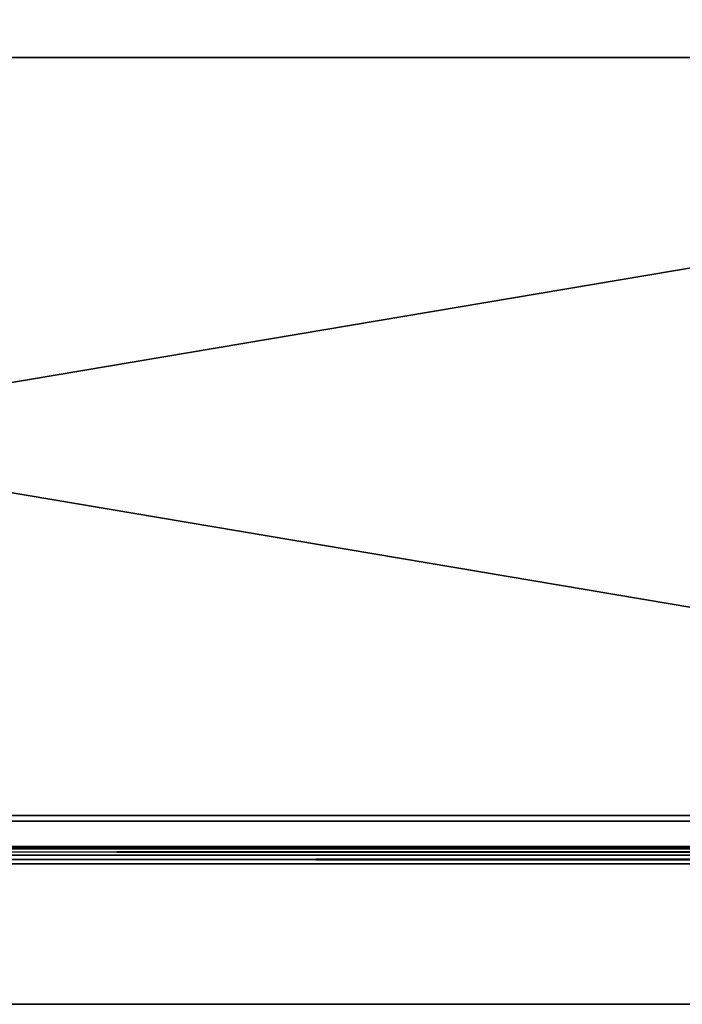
# Model space of a CAD drawing. Header units: millimetres. Extents: x -135 to 135, y -112 to 29.
# Tile 21 of 41: x 5 to 16, y -2 to 13. Entities that reach past the tile are written whole.
import ezdxf

# ---------------------------------------------------------------- set-up
doc = ezdxf.new("R2010")
doc.units = ezdxf.units.MM
doc.header["$LTSCALE"] = 101.851852
for name, color, linetype in [('1', 7, 'CONTINUOUS'), ('108', 7, 'CONTINUOUS'), ('110', 7, 'CONTINUOUS'), ('112', 7, 'CONTINUOUS'), ('2', 7, 'CONTINUOUS'), ('20', 7, 'CONTINUOUS'), ('21', 7, 'CONTINUOUS'), ('22', 7, 'CONTINUOUS'), ('26', 7, 'CONTINUOUS'), ('99', 7, 'CONTINUOUS')]:
    doc.layers.add(name, color=color, linetype=linetype)

msp = doc.modelspace()

# ---------------------------------------------------------------- linework, layer by layer
at = {"layer": '1', "color": 7, "linetype": 'Continuous', "true_color": 0xf5f5f5}
for points in [[(-129.824, 0, 60.506), (129.824, 0, 60.506), (-31.5, 0, 60), (-129.824, 0, 60.506)], [(31.133, 0, -60), (-129.824, 0, -60.506), (30.3, 0, -60), (31.133, 0, -60)], [(-129.824, 0, -60.506), (23.633, 0, -60), (30.3, 0, -60), (-129.824, 0, -60.506)], [(23.633, 0, -60), (-129.824, 0, -60.506), (22.8, 0, -60), (23.633, 0, -60)], [(-129.824, 0, -60.506), (18.8, 0, -60), (22.8, 0, -60), (-129.824, 0, -60.506)], [(18.8, 0, -60), (-129.824, 0, -60.506), (12.8, 0, -60), (18.8, 0, -60)], [(-129.824, 0, -60.506), (9.133, 0, -60), (12.8, 0, -60), (-129.824, 0, -60.506)], [(9.133, 0, -60), (-129.824, 0, -60.506), (7.633, 0, -60), (9.133, 0, -60)], [(-129.824, 0, -60.506), (3.633, 0, -60), (7.633, 0, -60), (-129.824, 0, -60.506)], [(129.824, 0, -60.506), (-129.824, 0, -60.506), (31.133, 0, -60), (129.824, 0, -60.506)], [(-35.455, 0, -51.077), (35.455, 0, -51.077), (-31.033, 0, -52), (-35.455, 0, -51.077)], [(35.455, 0, 51.077), (-35.455, 0, 51.077), (31.333, 0, 52), (35.455, 0, 51.077)], [(5.667, 0, 52), (-35.455, 0, 51.077), (4.833, 0, 52), (5.667, 0, 52)], [(-35.455, 0, 51.077), (5.667, 0, 52), (12.333, 0, 52), (-35.455, 0, 51.077)], [(13.667, 0, 52), (-35.455, 0, 51.077), (12.333, 0, 52), (13.667, 0, 52)], [(-35.455, 0, 51.077), (13.667, 0, 52), (17.667, 0, 52), (-35.455, 0, 51.077)], [(-35.455, 0, 51.077), (21.667, 0, 52), (25.333, 0, 52), (-35.455, 0, 51.077)], [(31.333, 0, 52), (-35.455, 0, 51.077), (25.333, 0, 52), (31.333, 0, 52)], [(21.667, 0, 52), (-35.455, 0, 51.077), (17.667, 0, 52), (21.667, 0, 52)], [(129.824, 0, 60.506), (-30.5, 0, 60), (-31.5, 0, 60), (129.824, 0, 60.506)], [(-31.033, 0, -52), (35.455, 0, -51.077), (-30.033, 0, -52), (-31.033, 0, -52)], [(-30.5, 0, 60), (129.824, 0, 60.506), (-29.167, 0, 60), (-30.5, 0, 60)], [(-30.033, 0, -52), (35.455, 0, -51.077), (-23.367, 0, -52), (-30.033, 0, -52)], [(129.824, 0, 60.506), (-28.167, 0, 60), (-29.167, 0, 60), (129.824, 0, 60.506)], [(-28.167, 0, 60), (129.824, 0, 60.506), (-24, 0, 60), (-28.167, 0, 60)], [(-24, 0, 60), (129.824, 0, 60.506), (-22.5, 0, 60), (-24, 0, 60)], [(-23.367, 0, -52), (35.455, 0, -51.077), (-22.033, 0, -52), (-23.367, 0, -52)], [(-22.5, 0, 60), (129.824, 0, 60.506), (-18.5, 0, 60), (-22.5, 0, 60)], [(-22.033, 0, -52), (35.455, 0, -51.077), (-21.2, 0, -52.17), (-22.033, 0, -52)], [(-21.2, 0, -52.17), (35.455, 0, -51.077), (-10.033, 0, -52), (-21.2, 0, -52.17)], [(-18.5, 0, 60), (129.824, 0, 60.506), (-17, 0, 60), (-18.5, 0, 60)], [(-17, 0, 60), (129.824, 0, 60.506), (-13.333, 0, 60), (-17, 0, 60)], [(-13.333, 0, 60), (129.824, 0, 60.506), (-12.333, 0, 60), (-13.333, 0, 60)], [(-12.333, 0, 60), (129.824, 0, 60.506), (-7.667, 0, 60), (-12.333, 0, 60)], [(-10.033, 0, -52), (35.455, 0, -51.077), (-9.033, 0, -52), (-10.033, 0, -52)], [(35.455, 0, -51.077), (-4.867, 0, -52), (-9.033, 0, -52), (35.455, 0, -51.077)], [(-7.667, 0, 60), (129.824, 0, 60.506), (-6.667, 0, 60), (-7.667, 0, 60)], [(-6.667, 0, 60), (129.824, 0, 60.506), (-3, 0, 60), (-6.667, 0, 60)], [(-4.867, 0, -52), (35.455, 0, -51.077), (-3.7, 0, -52), (-4.867, 0, -52)], [(-3.7, 0, -52), (35.455, 0, -51.077), (-2.367, 0, -52), (-3.7, 0, -52)], [(-3, 0, 60), (129.824, 0, 60.506), (-1.667, 0, 60), (-3, 0, 60)], [(-2.367, 0, -52), (35.455, 0, -51.077), (3.633, 0, -52), (-2.367, 0, -52)], [(-1.667, 0, 60), (129.824, 0, 60.506), (4.5, 0, 60), (-1.667, 0, 60)], [(6.133, 0, -52.511), (3.633, 0, -53.021), (6.8, 0, -52.17), (6.133, 0, -52.511)], [(5.467, 0, -53.191), (3.633, 0, -53.021), (6.133, 0, -52.511), (5.467, 0, -53.191)], [(5.133, 0, -53.872), (3.633, 0, -53.021), (5.467, 0, -53.191), (5.133, 0, -53.872)], [(3.633, 0, -53.021), (3.633, 0, -52), (6.8, 0, -52.17), (3.633, 0, -53.021)], [(7.633, 0, -60), (3.633, 0, -60), (6.8, 0, -59.83), (7.633, 0, -60)], [(6.8, 0, -52.17), (3.633, 0, -52), (7.633, 0, -52), (6.8, 0, -52.17)], [(5.467, 0, -58.809), (3.633, 0, -60), (5.133, 0, -58.128), (5.467, 0, -58.809)], [(6.133, 0, -59.489), (3.633, 0, -60), (5.467, 0, -58.809), (6.133, 0, -59.489)], [(6.8, 0, -59.83), (3.633, 0, -60), (6.133, 0, -59.489), (6.8, 0, -59.83)], [(3.633, 0, -52), (35.455, 0, -51.077), (7.633, 0, -52), (3.633, 0, -52)], [(4.5, 0, 60), (129.824, 0, 60.506), (5.833, 0, 60), (4.5, 0, 60)], [(5.833, 0, 58.979), (4.833, 0, 56.426), (4.5, 0, 58.979), (5.833, 0, 58.979)], [(4.833, 0, 53.021), (5.833, 0, 55.404), (5.833, 0, 53.021), (4.833, 0, 53.021)], [(5.833, 0, 56.426), (4.833, 0, 56.426), (5.833, 0, 58.979), (5.833, 0, 56.426)], [(4.833, 0, 55.404), (5.833, 0, 55.404), (4.833, 0, 53.021), (4.833, 0, 55.404)], [(5.667, 0, 52), (6.5, 0, 52.17), (12.333, 0, 52), (5.667, 0, 52)], [(5.833, 0, 60), (129.824, 0, 60.506), (9.667, 0, 60), (5.833, 0, 60)], [(5.833, 0, 53.021), (6.667, 0, 55.574), (6.333, 0, 53.191), (5.833, 0, 53.021)], [(6.667, 0, 59.83), (5.833, 0, 60), (9.667, 0, 60), (6.667, 0, 59.83)], [(5.833, 0, 55.404), (6.667, 0, 55.574), (5.833, 0, 53.021), (5.833, 0, 55.404)], [(6.5, 0, 58.809), (5.833, 0, 56.426), (5.833, 0, 58.979), (6.5, 0, 58.809)], [(6.5, 0, 56.596), (5.833, 0, 56.426), (6.5, 0, 58.809), (6.5, 0, 56.596)], [(5.967, 0, -57.277), (6.133, 0, -54.043), (6.133, 0, -57.957), (5.967, 0, -57.277)], [(5.967, 0, -54.723), (6.133, 0, -54.043), (5.967, 0, -57.277), (5.967, 0, -54.723)], [(6.133, 0, -57.957), (6.467, 0, -53.532), (6.467, 0, -58.468), (6.133, 0, -57.957)], [(6.133, 0, -54.043), (6.467, 0, -53.532), (6.133, 0, -57.957), (6.133, 0, -54.043)], [(6.333, 0, 53.191), (6.667, 0, 55.574), (6.667, 0, 53.532), (6.333, 0, 53.191)], [(6.467, 0, -58.468), (6.967, 0, -53.191), (6.967, 0, -58.809), (6.467, 0, -58.468)], [(6.467, 0, -53.532), (6.967, 0, -53.191), (6.467, 0, -58.468), (6.467, 0, -53.532)], [(6.5, 0, 52.17), (7.167, 0, 52.681), (12.333, 0, 52), (6.5, 0, 52.17)], [(7, 0, 58.468), (6.5, 0, 56.596), (6.5, 0, 58.809), (7, 0, 58.468)], [(7, 0, 56.936), (6.5, 0, 56.596), (7, 0, 58.468), (7, 0, 56.936)], [(6.667, 0, 55.574), (7.333, 0, 55.915), (6.667, 0, 53.532), (6.667, 0, 55.574)], [(7.333, 0, 59.489), (6.667, 0, 59.83), (9.667, 0, 60), (7.333, 0, 59.489)], [(7.333, 0, 55.915), (6.833, 0, 53.872), (6.667, 0, 53.532), (7.333, 0, 55.915)], [(7.833, 0, 53.872), (6.833, 0, 53.872), (7.333, 0, 55.915), (7.833, 0, 53.872)], [(6.967, 0, -58.809), (7.633, 0, -53.021), (7.633, 0, -58.979), (6.967, 0, -58.809)], [(6.967, 0, -53.191), (7.633, 0, -53.021), (6.967, 0, -58.809), (6.967, 0, -53.191)], [(7.333, 0, 57.957), (7, 0, 56.936), (7, 0, 58.468), (7.333, 0, 57.957)], [(7.333, 0, 57.447), (7, 0, 56.936), (7.333, 0, 57.957), (7.333, 0, 57.447)], [(7.167, 0, 52.681), (7.667, 0, 53.362), (12.333, 0, 52), (7.167, 0, 52.681)], [(8, 0, 58.809), (7.333, 0, 59.489), (9.667, 0, 60), (8, 0, 58.809)], [(8, 0, 56.596), (7.833, 0, 53.872), (7.333, 0, 55.915), (8, 0, 56.596)], [(7.633, 0, -58.979), (9.133, 0, -53.021), (9.133, 0, -58.979), (7.633, 0, -58.979)], [(7.633, 0, -53.021), (9.133, 0, -53.021), (7.633, 0, -58.979), (7.633, 0, -53.021)], [(7.633, 0, -52), (35.455, 0, -51.077), (9.133, 0, -52), (7.633, 0, -52)], [(7.667, 0, 53.362), (7.833, 0, 53.872), (12.333, 0, 52), (7.667, 0, 53.362)], [(12.333, 0, 52), (7.833, 0, 53.872), (9.667, 0, 60), (12.333, 0, 52)], [(7.833, 0, 53.872), (8.333, 0, 57.277), (9.667, 0, 60), (7.833, 0, 53.872)], [(8.333, 0, 57.277), (7.833, 0, 53.872), (8, 0, 56.596), (8.333, 0, 57.277)], [(8.333, 0, 58.128), (8, 0, 58.809), (9.667, 0, 60), (8.333, 0, 58.128)], [(8.333, 0, 57.277), (8.333, 0, 58.128), (9.667, 0, 60), (8.333, 0, 57.277)], [(9.133, 0, -58.979), (9.8, 0, -53.191), (9.8, 0, -58.809), (9.133, 0, -58.979)], [(9.133, 0, -53.021), (9.8, 0, -53.191), (9.133, 0, -58.979), (9.133, 0, -53.021)], [(9.967, 0, -52.17), (9.133, 0, -52), (12.8, 0, -52), (9.967, 0, -52.17)], [(9.133, 0, -60), (9.967, 0, -59.83), (12.8, 0, -60), (9.133, 0, -60)], [(9.133, 0, -52), (35.455, 0, -51.077), (12.8, 0, -52), (9.133, 0, -52)], [(9.667, 0, 60), (129.824, 0, 60.506), (10.667, 0, 60), (9.667, 0, 60)], [(9.8, 0, -58.809), (10.3, 0, -53.532), (10.3, 0, -58.468), (9.8, 0, -58.809)], [(9.8, 0, -53.191), (10.3, 0, -53.532), (9.8, 0, -58.809), (9.8, 0, -53.191)], [(10.633, 0, -52.511), (9.967, 0, -52.17), (12.8, 0, -52), (10.633, 0, -52.511)], [(9.967, 0, -59.83), (10.633, 0, -59.489), (12.8, 0, -60), (9.967, 0, -59.83)], [(10.3, 0, -58.468), (10.467, 0, -54.043), (10.467, 0, -57.957), (10.3, 0, -58.468)], [(10.3, 0, -53.532), (10.467, 0, -54.043), (10.3, 0, -58.468), (10.3, 0, -53.532)], [(10.467, 0, -57.957), (11.467, 0, -54.043), (11.467, 0, -57.957), (10.467, 0, -57.957)], [(10.467, 0, -54.043), (11.467, 0, -54.043), (10.467, 0, -57.957), (10.467, 0, -54.043)], [(11.3, 0, -53.191), (10.633, 0, -52.511), (12.8, 0, -52), (11.3, 0, -53.191)], [(10.633, 0, -59.489), (11.3, 0, -58.809), (12.8, 0, -60), (10.633, 0, -59.489)], [(11.333, 0, 57.957), (10.667, 0, 60), (15.333, 0, 60), (11.333, 0, 57.957)], [(10.667, 0, 60), (129.824, 0, 60.506), (15.333, 0, 60), (10.667, 0, 60)], [(11.467, 0, -54.043), (11.3, 0, -53.191), (12.8, 0, -52), (11.467, 0, -54.043)], [(12.8, 0, -60), (11.3, 0, -58.809), (12.8, 0, -52), (12.8, 0, -60)], [(11.3, 0, -58.809), (11.467, 0, -57.957), (12.8, 0, -52), (11.3, 0, -58.809)], [(14.667, 0, 57.957), (11.333, 0, 57.957), (15.333, 0, 60), (14.667, 0, 57.957)], [(11.467, 0, -57.957), (11.467, 0, -54.043), (12.8, 0, -52), (11.467, 0, -57.957)], [(14.5, 0, 57.277), (13, 0, 52.681), (11.5, 0, 57.277), (14.5, 0, 57.277)], [(12.8, 0, -52), (35.455, 0, -51.077), (18.8, 0, -52), (12.8, 0, -52)], [(17.667, 0, 52), (13.667, 0, 52), (17.667, 0, 60), (17.667, 0, 52)], [(13.667, 0, 52), (16.333, 0, 60), (17.667, 0, 60), (13.667, 0, 52)], [(13.8, 0, -58.979), (18.133, 0, -56.766), (18.8, 0, -58.979), (13.8, 0, -58.979)], [(13.8, 0, -56.766), (18.133, 0, -56.766), (13.8, 0, -58.979), (13.8, 0, -56.766)], [(13.8, 0, -55.745), (18.8, 0, -53.021), (18.133, 0, -55.745), (13.8, 0, -55.745)], [(13.8, 0, -53.021), (18.8, 0, -53.021), (13.8, 0, -55.745), (13.8, 0, -53.021)], [(15.333, 0, 60), (129.824, 0, 60.506), (16.333, 0, 60), (15.333, 0, 60)]]:
    msp.add_3dface(points, dxfattribs=at)
at = {"layer": '108', "color": 7, "linetype": 'Continuous'}
for points in [[(-128.077, 12.5, -55.858), (128.077, 12.5, -55.858), (-100.475, 12.5, -52.353), (-128.077, 12.5, -55.858)], [(128.077, 12.5, 55.858), (-128.077, 12.5, 55.858), (100.475, 12.5, 52.353), (128.077, 12.5, 55.858)], [(100.475, 12.5, 52.353), (-128.077, 12.5, 55.858), (98.537, 12.5, 52.186), (100.475, 12.5, 52.353)], [(98.537, 12.5, 52.186), (-128.077, 12.5, 55.858), (96.76, 12.5, 51.393), (98.537, 12.5, 52.186)], [(96.76, 12.5, 51.393), (-128.077, 12.5, 55.858), (95.342, 12.5, 50.062), (96.76, 12.5, 51.393)], [(95.342, 12.5, 50.062), (-128.077, 12.5, 55.858), (94.439, 12.5, 48.339), (95.342, 12.5, 50.062)], [(94.439, 12.5, 48.339), (-128.077, 12.5, 55.858), (94.151, 12.5, 46.415), (94.439, 12.5, 48.339)], [(94.151, 12.5, 46.415), (-128.077, 12.5, 55.858), (-98.537, 12.5, 52.186), (94.151, 12.5, 46.415)], [(-100.475, 12.5, -52.353), (128.077, 12.5, -55.858), (-98.537, 12.5, -52.186), (-100.475, 12.5, -52.353)], [(-95.177, 12.5, -43.212), (94.465, 12.5, -44.629), (-99.107, 12.5, -36.022), (-95.177, 12.5, -43.212)], [(-99.107, 12.5, -36.022), (94.465, 12.5, -44.629), (95.177, 12.5, -43.212), (-99.107, 12.5, -36.022)], [(99.107, 12.5, -36.022), (-99.107, 12.5, -36.022), (99.107, 12.5, -40.741), (99.107, 12.5, -36.022)], [(99.107, 12.5, -40.741), (-99.107, 12.5, -36.022), (97.587, 12.5, -41.193), (99.107, 12.5, -40.741)], [(97.587, 12.5, -41.193), (-99.107, 12.5, -36.022), (96.244, 12.5, -42.038), (97.587, 12.5, -41.193)], [(96.244, 12.5, -42.038), (-99.107, 12.5, -36.022), (95.177, 12.5, -43.212), (96.244, 12.5, -42.038)], [(-99.107, 12.5, 36.022), (99.107, 12.5, 36.022), (-99.107, 12.5, 40.741), (-99.107, 12.5, 36.022)], [(-99.107, 12.5, 40.741), (99.107, 12.5, 36.022), (-97.587, 12.5, 41.193), (-99.107, 12.5, 40.741)], [(-98.537, 12.5, -52.186), (128.077, 12.5, -55.858), (-96.76, 12.5, -51.393), (-98.537, 12.5, -52.186)], [(-96.76, 12.5, 51.393), (94.151, 12.5, 46.415), (-98.537, 12.5, 52.186), (-96.76, 12.5, 51.393)], [(-97.587, 12.5, 41.193), (99.107, 12.5, 36.022), (-96.244, 12.5, 42.038), (-97.587, 12.5, 41.193)], [(-96.76, 12.5, -51.393), (128.077, 12.5, -55.858), (-95.342, 12.5, -50.062), (-96.76, 12.5, -51.393)], [(-95.342, 12.5, 50.062), (94.151, 12.5, 46.415), (-96.76, 12.5, 51.393), (-95.342, 12.5, 50.062)], [(-96.244, 12.5, 42.038), (99.107, 12.5, 36.022), (-95.177, 12.5, 43.212), (-96.244, 12.5, 42.038)], [(-95.342, 12.5, -50.062), (128.077, 12.5, -55.858), (-94.439, 12.5, -48.339), (-95.342, 12.5, -50.062)], [(-94.439, 12.5, 48.339), (94.151, 12.5, 46.415), (-95.342, 12.5, 50.062), (-94.439, 12.5, 48.339)], [(-94.465, 12.5, -44.629), (94.465, 12.5, -44.629), (-95.177, 12.5, -43.212), (-94.465, 12.5, -44.629)], [(-95.177, 12.5, 43.212), (99.107, 12.5, 36.022), (-94.465, 12.5, 44.629), (-95.177, 12.5, 43.212)], [(95.177, 12.5, 43.212), (94.465, 12.5, 44.629), (-94.465, 12.5, 44.629), (95.177, 12.5, 43.212)], [(99.107, 12.5, 36.022), (95.177, 12.5, 43.212), (-94.465, 12.5, 44.629), (99.107, 12.5, 36.022)], [(-94.439, 12.5, -48.339), (128.077, 12.5, -55.858), (-94.151, 12.5, -46.415), (-94.439, 12.5, -48.339)], [(-94.151, 12.5, 46.415), (94.151, 12.5, 46.415), (-94.439, 12.5, 48.339), (-94.151, 12.5, 46.415)], [(-94.151, 12.5, -46.415), (128.077, 12.5, -55.858), (98.537, 12.5, -52.186), (-94.151, 12.5, -46.415)], [(96.76, 12.5, -51.393), (-94.151, 12.5, -46.415), (98.537, 12.5, -52.186), (96.76, 12.5, -51.393)], [(95.342, 12.5, -50.062), (-94.151, 12.5, -46.415), (96.76, 12.5, -51.393), (95.342, 12.5, -50.062)], [(94.439, 12.5, -48.339), (-94.151, 12.5, -46.415), (95.342, 12.5, -50.062), (94.439, 12.5, -48.339)], [(94.151, 12.5, -46.415), (-94.151, 12.5, -46.415), (94.439, 12.5, -48.339), (94.151, 12.5, -46.415)]]:
    msp.add_3dface(points, dxfattribs=at)
at = {"layer": '110', "color": 7, "linetype": 'Continuous'}
for points in [[(-128.077, 12.5, 55.858), (128.077, 12.5, 55.858), (-128.077, 15, 56.077), (-128.077, 12.5, 55.858)], [(-128.077, 15, 56.077), (128.077, 12.5, 55.858), (128.077, 15, 56.077), (-128.077, 15, 56.077)]]:
    msp.add_3dface(points, dxfattribs=at)
at = {"layer": '112', "color": 7, "linetype": 'Continuous'}
for points in [[(128.077, 12.5, -55.858), (-128.077, 12.5, -55.858), (128.077, 15, -56.077), (128.077, 12.5, -55.858)], [(128.077, 15, -56.077), (-128.077, 12.5, -55.858), (-128.077, 15, -56.077), (128.077, 15, -56.077)]]:
    msp.add_3dface(points, dxfattribs=at)
at = {"layer": '2', "color": 7, "linetype": 'Continuous', "true_color": 0xf5f5f5}
for points in [[(35.517, -2.5, 51.949), (-130.019, -2.5, 61), (-36.117, -2.5, 53.792), (35.517, -2.5, 51.949)], [(35.517, -2.5, 53.191), (-130.019, -2.5, 61), (35.517, -2.5, 51.949), (35.517, -2.5, 53.191)], [(35.597, -2.5, 53.492), (-130.019, -2.5, 61), (35.517, -2.5, 53.191), (35.597, -2.5, 53.492)], [(35.817, -2.5, 53.711), (-130.019, -2.5, 61), (35.597, -2.5, 53.492), (35.817, -2.5, 53.711)], [(36.117, -2.5, 53.792), (-130.019, -2.5, 61), (35.817, -2.5, 53.711), (36.117, -2.5, 53.792)], [(43.883, -2.5, 53.792), (-130.019, -2.5, 61), (36.117, -2.5, 53.792), (43.883, -2.5, 53.792)], [(94.122, -2.5, 51.949), (-130.019, -2.5, 61), (43.883, -2.5, 53.792), (94.122, -2.5, 51.949)], [(95.817, -2.5, 53.341), (-130.019, -2.5, 61), (94.122, -2.5, 51.949), (95.817, -2.5, 53.341)], [(97.827, -2.5, 54.221), (-130.019, -2.5, 61), (95.817, -2.5, 53.341), (97.827, -2.5, 54.221)], [(100, -2.5, 54.522), (-130.019, -2.5, 61), (97.827, -2.5, 54.221), (100, -2.5, 54.522)], [(130.019, -2.5, 61), (-130.019, -2.5, 61), (100, -2.5, 54.522), (130.019, -2.5, 61)], [(-130.019, -2.5, -61), (130.019, -2.5, -61), (-100, -2.5, -54.522), (-130.019, -2.5, -61)], [(-100, -2.5, -54.522), (130.019, -2.5, -61), (-97.827, -2.5, -54.221), (-100, -2.5, -54.522)], [(-97.827, -2.5, -54.221), (130.019, -2.5, -61), (-95.817, -2.5, -53.341), (-97.827, -2.5, -54.221)], [(-95.817, -2.5, -53.341), (130.019, -2.5, -61), (-94.122, -2.5, -51.949), (-95.817, -2.5, -53.341)], [(-94.122, -2.5, -51.949), (130.019, -2.5, -61), (-43.883, -2.5, -53.792), (-94.122, -2.5, -51.949)], [(-43.883, -2.5, -53.792), (130.019, -2.5, -61), (-36.117, -2.5, -53.792), (-43.883, -2.5, -53.792)], [(-35.817, -2.5, 53.711), (35.517, -2.5, 51.949), (-36.117, -2.5, 53.792), (-35.817, -2.5, 53.711)], [(-36.117, -2.5, -53.792), (130.019, -2.5, -61), (-35.817, -2.5, -53.711), (-36.117, -2.5, -53.792)], [(-35.597, -2.5, 53.492), (35.517, -2.5, 51.949), (-35.817, -2.5, 53.711), (-35.597, -2.5, 53.492)], [(-35.817, -2.5, -53.711), (130.019, -2.5, -61), (-35.597, -2.5, -53.492), (-35.817, -2.5, -53.711)], [(-35.517, -2.5, 53.191), (35.517, -2.5, 51.949), (-35.597, -2.5, 53.492), (-35.517, -2.5, 53.191)], [(-35.597, -2.5, -53.492), (130.019, -2.5, -61), (-35.517, -2.5, -53.191), (-35.597, -2.5, -53.492)], [(-35.517, -2.5, 51.949), (35.517, -2.5, 51.949), (-35.517, -2.5, 53.191), (-35.517, -2.5, 51.949)], [(35.817, -2.5, -53.711), (-35.517, -2.5, -51.949), (36.117, -2.5, -53.792), (35.817, -2.5, -53.711)], [(35.597, -2.5, -53.492), (-35.517, -2.5, -51.949), (35.817, -2.5, -53.711), (35.597, -2.5, -53.492)], [(35.517, -2.5, -53.191), (-35.517, -2.5, -51.949), (35.597, -2.5, -53.492), (35.517, -2.5, -53.191)], [(35.517, -2.5, -51.949), (-35.517, -2.5, -51.949), (35.517, -2.5, -53.191), (35.517, -2.5, -51.949)], [(-35.517, -2.5, -51.949), (130.019, -2.5, -61), (36.117, -2.5, -53.792), (-35.517, -2.5, -51.949)], [(-35.517, -2.5, -53.191), (130.019, -2.5, -61), (-35.517, -2.5, -51.949), (-35.517, -2.5, -53.191)]]:
    msp.add_3dface(points, dxfattribs=at)
at = {"layer": '20', "color": 7, "linetype": 'Continuous', "true_color": 0xf5f5f5}
for points in [[(129.824, 0, 60.506), (-129.824, 0, 60.506), (-129.824, -0.036, 60.649), (129.824, 0, 60.506)], [(129.824, -0.036, 60.649), (129.824, 0, 60.506), (-129.824, -0.036, 60.649), (129.824, -0.036, 60.649)], [(129.824, -0.135, 60.757), (129.824, -0.036, 60.649), (-129.824, -0.135, 60.757), (129.824, -0.135, 60.757)], [(-129.824, -0.135, 60.757), (129.824, -0.036, 60.649), (-129.824, -0.036, 60.649), (-129.824, -0.135, 60.757)], [(129.824, -0.274, 60.805), (129.824, -0.135, 60.757), (-129.824, -0.274, 60.805), (129.824, -0.274, 60.805)], [(-129.824, -0.274, 60.805), (129.824, -0.135, 60.757), (-129.824, -0.135, 60.757), (-129.824, -0.274, 60.805)]]:
    msp.add_3dface(points, dxfattribs=at)
at = {"layer": '21', "color": 7, "linetype": 'Continuous', "true_color": 0xf5f5f5}
for points in [[(-129.824, 0, -60.506), (129.824, 0, -60.506), (129.824, -0.036, -60.649), (-129.824, 0, -60.506)], [(-129.824, -0.036, -60.649), (-129.824, 0, -60.506), (129.824, -0.036, -60.649), (-129.824, -0.036, -60.649)], [(129.824, -0.135, -60.757), (-129.824, -0.036, -60.649), (129.824, -0.036, -60.649), (129.824, -0.135, -60.757)], [(-129.824, -0.135, -60.757), (-129.824, -0.036, -60.649), (129.824, -0.135, -60.757), (-129.824, -0.135, -60.757)], [(-129.824, -0.274, -60.805), (-129.824, -0.135, -60.757), (129.824, -0.274, -60.805), (-129.824, -0.274, -60.805)], [(129.824, -0.274, -60.805), (-129.824, -0.135, -60.757), (129.824, -0.135, -60.757), (129.824, -0.274, -60.805)]]:
    msp.add_3dface(points, dxfattribs=at)
at = {"layer": '22', "color": 7, "linetype": 'Continuous', "true_color": 0xf5f5f5}
for points in [[(-35.459, 0.491, -50.577), (-35.668, 12.5, -50.368), (35.668, 12.5, -50.368), (-35.459, 0.491, -50.577)], [(35.459, 0.491, -50.577), (-35.459, 0.491, -50.577), (35.668, 12.5, -50.368), (35.459, 0.491, -50.577)]]:
    msp.add_3dface(points, dxfattribs=at)
at = {"layer": '26', "color": 7, "linetype": 'Continuous', "true_color": 0xf5f5f5}
for points in [[(-35.668, 12.5, 50.368), (-35.459, 0.491, 50.577), (35.459, 0.491, 50.577), (-35.668, 12.5, 50.368)], [(35.668, 12.5, 50.368), (-35.668, 12.5, 50.368), (35.459, 0.491, 50.577), (35.668, 12.5, 50.368)]]:
    msp.add_3dface(points, dxfattribs=at)
at = {"layer": '99', "color": 7, "linetype": 'Continuous', "true_color": 0xf5f5f5}
for points in [[(4.5, 0.4, 60), (5.833, 0.4, 60), (4.5, 0.4, 58.979), (4.5, 0.4, 60)], [(4.5, 0.4, 58.979), (5.833, 0.4, 60), (5.833, 0.4, 58.979), (4.5, 0.4, 58.979)], [(4.833, 0.4, 52), (5.833, 0.4, 53.021), (5.667, 0.4, 52), (4.833, 0.4, 52)], [(4.833, 0.4, 53.021), (5.833, 0.4, 53.021), (4.833, 0.4, 52), (4.833, 0.4, 53.021)], [(5.833, 0.4, 56.426), (4.833, 0.4, 55.404), (4.833, 0.4, 56.426), (5.833, 0.4, 56.426)], [(5.833, 0.4, 55.404), (4.833, 0.4, 55.404), (5.833, 0.4, 56.426), (5.833, 0.4, 55.404)], [(5.133, 0.4, -58.128), (5.467, 0.4, -53.191), (5.467, 0.4, -58.809), (5.133, 0.4, -58.128)], [(5.133, 0.4, -53.872), (5.467, 0.4, -53.191), (5.133, 0.4, -58.128), (5.133, 0.4, -53.872)], [(5.967, 0.4, -57.277), (5.467, 0.4, -58.809), (5.967, 0.4, -54.723), (5.967, 0.4, -57.277)], [(6.133, 0.4, -57.957), (5.467, 0.4, -58.809), (5.967, 0.4, -57.277), (6.133, 0.4, -57.957)], [(6.133, 0.4, -59.489), (5.467, 0.4, -58.809), (6.133, 0.4, -57.957), (6.133, 0.4, -59.489)], [(5.467, 0.4, -58.809), (6.133, 0.4, -52.511), (5.967, 0.4, -54.723), (5.467, 0.4, -58.809)], [(5.467, 0.4, -53.191), (6.133, 0.4, -52.511), (5.467, 0.4, -58.809), (5.467, 0.4, -53.191)], [(5.667, 0.4, 52), (6.333, 0.4, 53.191), (6.5, 0.4, 52.17), (5.667, 0.4, 52)], [(5.833, 0.4, 53.021), (6.333, 0.4, 53.191), (5.667, 0.4, 52), (5.833, 0.4, 53.021)], [(5.833, 0.4, 58.979), (6.667, 0.4, 59.83), (6.5, 0.4, 58.809), (5.833, 0.4, 58.979)], [(5.833, 0.4, 60), (6.667, 0.4, 59.83), (5.833, 0.4, 58.979), (5.833, 0.4, 60)], [(6.5, 0.4, 56.596), (5.833, 0.4, 55.404), (5.833, 0.4, 56.426), (6.5, 0.4, 56.596)], [(6.667, 0.4, 55.574), (5.833, 0.4, 55.404), (6.5, 0.4, 56.596), (6.667, 0.4, 55.574)], [(5.967, 0.4, -54.723), (6.133, 0.4, -52.511), (6.133, 0.4, -54.043), (5.967, 0.4, -54.723)], [(6.8, 0.4, -59.83), (6.133, 0.4, -59.489), (6.467, 0.4, -58.468), (6.8, 0.4, -59.83)], [(6.467, 0.4, -58.468), (6.133, 0.4, -59.489), (6.133, 0.4, -57.957), (6.467, 0.4, -58.468)], [(6.133, 0.4, -54.043), (6.8, 0.4, -52.17), (6.467, 0.4, -53.532), (6.133, 0.4, -54.043)], [(6.133, 0.4, -52.511), (6.8, 0.4, -52.17), (6.133, 0.4, -54.043), (6.133, 0.4, -52.511)], [(6.333, 0.4, 53.191), (6.667, 0.4, 53.532), (6.5, 0.4, 52.17), (6.333, 0.4, 53.191)], [(6.467, 0.4, -53.532), (6.8, 0.4, -52.17), (6.967, 0.4, -53.191), (6.467, 0.4, -53.532)], [(6.967, 0.4, -58.809), (6.8, 0.4, -59.83), (6.467, 0.4, -58.468), (6.967, 0.4, -58.809)], [(6.5, 0.4, 58.809), (6.667, 0.4, 59.83), (7, 0.4, 58.468), (6.5, 0.4, 58.809)], [(7, 0.4, 56.936), (6.667, 0.4, 55.574), (6.5, 0.4, 56.596), (7, 0.4, 56.936)], [(6.5, 0.4, 52.17), (6.833, 0.4, 53.872), (7.167, 0.4, 52.681), (6.5, 0.4, 52.17)], [(6.667, 0.4, 53.532), (6.833, 0.4, 53.872), (6.5, 0.4, 52.17), (6.667, 0.4, 53.532)], [(6.667, 0.4, 59.83), (7.333, 0.4, 59.489), (7, 0.4, 58.468), (6.667, 0.4, 59.83)], [(7.333, 0.4, 57.447), (6.667, 0.4, 55.574), (7, 0.4, 56.936), (7.333, 0.4, 57.447)], [(7.333, 0.4, 55.915), (6.667, 0.4, 55.574), (7.333, 0.4, 57.447), (7.333, 0.4, 55.915)], [(7.633, 0.4, -58.979), (6.8, 0.4, -59.83), (6.967, 0.4, -58.809), (7.633, 0.4, -58.979)], [(7.633, 0.4, -60), (6.8, 0.4, -59.83), (7.633, 0.4, -58.979), (7.633, 0.4, -60)], [(6.8, 0.4, -52.17), (7.633, 0.4, -52), (6.967, 0.4, -53.191), (6.8, 0.4, -52.17)], [(7.167, 0.4, 52.681), (6.833, 0.4, 53.872), (7.833, 0.4, 53.872), (7.167, 0.4, 52.681)], [(6.967, 0.4, -53.191), (7.633, 0.4, -52), (7.633, 0.4, -53.021), (6.967, 0.4, -53.191)], [(7, 0.4, 58.468), (7.333, 0.4, 59.489), (7.333, 0.4, 57.957), (7, 0.4, 58.468)], [(7.667, 0.4, 53.362), (7.167, 0.4, 52.681), (7.833, 0.4, 53.872), (7.667, 0.4, 53.362)], [(7.333, 0.4, 57.957), (8, 0.4, 58.809), (7.333, 0.4, 57.447), (7.333, 0.4, 57.957)], [(7.333, 0.4, 59.489), (8, 0.4, 58.809), (7.333, 0.4, 57.957), (7.333, 0.4, 59.489)], [(8, 0.4, 58.809), (7.333, 0.4, 55.915), (7.333, 0.4, 57.447), (8, 0.4, 58.809)], [(8, 0.4, 56.596), (7.333, 0.4, 55.915), (8, 0.4, 58.809), (8, 0.4, 56.596)], [(9.133, 0.4, -58.979), (7.633, 0.4, -60), (7.633, 0.4, -58.979), (9.133, 0.4, -58.979)], [(9.133, 0.4, -60), (7.633, 0.4, -60), (9.133, 0.4, -58.979), (9.133, 0.4, -60)], [(7.633, 0.4, -53.021), (9.133, 0.4, -52), (9.133, 0.4, -53.021), (7.633, 0.4, -53.021)], [(7.633, 0.4, -52), (9.133, 0.4, -52), (7.633, 0.4, -53.021), (7.633, 0.4, -52)], [(8.333, 0.4, 58.128), (8, 0.4, 56.596), (8, 0.4, 58.809), (8.333, 0.4, 58.128)], [(8.333, 0.4, 57.277), (8, 0.4, 56.596), (8.333, 0.4, 58.128), (8.333, 0.4, 57.277)], [(9.8, 0.4, -58.809), (9.133, 0.4, -60), (9.133, 0.4, -58.979), (9.8, 0.4, -58.809)], [(9.967, 0.4, -59.83), (9.133, 0.4, -60), (9.8, 0.4, -58.809), (9.967, 0.4, -59.83)], [(9.133, 0.4, -52), (9.967, 0.4, -52.17), (9.133, 0.4, -53.021), (9.133, 0.4, -52)], [(9.133, 0.4, -53.021), (9.967, 0.4, -52.17), (9.8, 0.4, -53.191), (9.133, 0.4, -53.021)], [(12.333, 0.4, 52), (9.667, 0.4, 60), (11.5, 0.4, 57.277), (12.333, 0.4, 52)], [(9.667, 0.4, 60), (11.333, 0.4, 57.957), (11.5, 0.4, 57.277), (9.667, 0.4, 60)], [(10.667, 0.4, 60), (11.333, 0.4, 57.957), (9.667, 0.4, 60), (10.667, 0.4, 60)], [(10.3, 0.4, -58.468), (9.967, 0.4, -59.83), (9.8, 0.4, -58.809), (10.3, 0.4, -58.468)], [(9.8, 0.4, -53.191), (9.967, 0.4, -52.17), (10.3, 0.4, -53.532), (9.8, 0.4, -53.191)], [(10.467, 0.4, -57.957), (9.967, 0.4, -59.83), (10.3, 0.4, -58.468), (10.467, 0.4, -57.957)], [(10.633, 0.4, -59.489), (9.967, 0.4, -59.83), (10.467, 0.4, -57.957), (10.633, 0.4, -59.489)], [(9.967, 0.4, -52.17), (10.633, 0.4, -52.511), (10.3, 0.4, -53.532), (9.967, 0.4, -52.17)], [(10.3, 0.4, -53.532), (10.633, 0.4, -52.511), (10.467, 0.4, -54.043), (10.3, 0.4, -53.532)], [(11.467, 0.4, -57.957), (10.633, 0.4, -59.489), (10.467, 0.4, -57.957), (11.467, 0.4, -57.957)], [(11.3, 0.4, -53.191), (11.467, 0.4, -54.043), (10.467, 0.4, -54.043), (11.3, 0.4, -53.191)], [(10.633, 0.4, -52.511), (11.3, 0.4, -53.191), (10.467, 0.4, -54.043), (10.633, 0.4, -52.511)], [(11.3, 0.4, -58.809), (10.633, 0.4, -59.489), (11.467, 0.4, -57.957), (11.3, 0.4, -58.809)], [(11.333, 0.4, 57.957), (14.667, 0.4, 57.957), (11.5, 0.4, 57.277), (11.333, 0.4, 57.957)], [(13, 0.4, 52.681), (12.333, 0.4, 52), (11.5, 0.4, 57.277), (13, 0.4, 52.681)], [(11.5, 0.4, 57.277), (14.667, 0.4, 57.957), (14.5, 0.4, 57.277), (11.5, 0.4, 57.277)], [(13.667, 0.4, 52), (12.333, 0.4, 52), (13, 0.4, 52.681), (13.667, 0.4, 52)], [(12.8, 0.4, -52), (18.8, 0.4, -52), (13.8, 0.4, -53.021), (12.8, 0.4, -52)], [(12.8, 0.4, -60), (12.8, 0.4, -52), (13.8, 0.4, -53.021), (12.8, 0.4, -60)], [(18.8, 0.4, -60), (12.8, 0.4, -60), (18.8, 0.4, -58.979), (18.8, 0.4, -60)], [(18.8, 0.4, -58.979), (12.8, 0.4, -60), (13.8, 0.4, -58.979), (18.8, 0.4, -58.979)], [(13.8, 0.4, -58.979), (12.8, 0.4, -60), (13.8, 0.4, -56.766), (13.8, 0.4, -58.979)], [(13.8, 0.4, -56.766), (12.8, 0.4, -60), (13.8, 0.4, -55.745), (13.8, 0.4, -56.766)], [(13.8, 0.4, -55.745), (12.8, 0.4, -60), (13.8, 0.4, -53.021), (13.8, 0.4, -55.745)], [(13.667, 0.4, 52), (13, 0.4, 52.681), (14.5, 0.4, 57.277), (13.667, 0.4, 52)], [(14.667, 0.4, 57.957), (13.667, 0.4, 52), (14.5, 0.4, 57.277), (14.667, 0.4, 57.957)], [(15.333, 0.4, 60), (13.667, 0.4, 52), (14.667, 0.4, 57.957), (15.333, 0.4, 60)], [(16.333, 0.4, 60), (13.667, 0.4, 52), (15.333, 0.4, 60), (16.333, 0.4, 60)], [(18.8, 0.4, -52), (18.8, 0.4, -53.021), (13.8, 0.4, -53.021), (18.8, 0.4, -52)], [(18.133, 0.4, -56.766), (13.8, 0.4, -56.766), (18.133, 0.4, -55.745), (18.133, 0.4, -56.766)], [(18.133, 0.4, -55.745), (13.8, 0.4, -56.766), (13.8, 0.4, -55.745), (18.133, 0.4, -55.745)]]:
    msp.add_3dface(points, dxfattribs=at)

doc.saveas('drawing.dxf')
